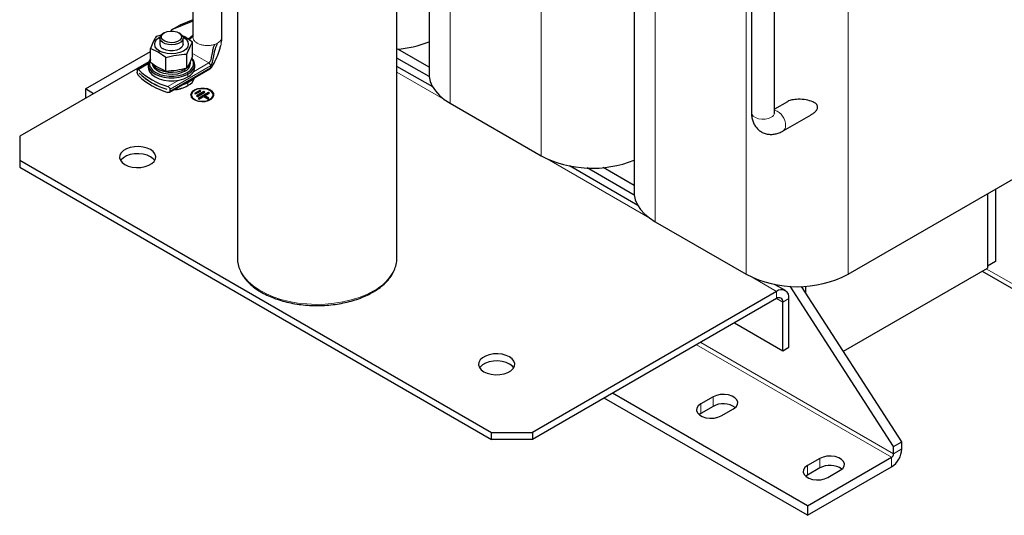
# Model space of a CAD drawing. Header units: millimetres. Extents: x 5 to 418, y 2 to 292.
# Tile 28 of 41: x 315 to 383, y 56 to 90. Entities that reach past the tile are written whole.
import ezdxf

# ---------------------------------------------------------------- set-up
doc = ezdxf.new("R2010")
doc.units = ezdxf.units.MM

msp = doc.modelspace()

# ---------------------------------------------------------------- linework, layer by layer
at = {"color": 7, "linetype": 'Continuous', "lineweight": 25}
for p, q in [((343.5766, 110.8823), (343.5766, 86.3861)), ((357.7187, 102.7183), (357.7187, 78.222)), ((365.8031, 97.6039), (365.8031, 83.7227)), ((367.4031, 83.7227), (367.4031, 97.6039)), ((330.3652, 96.3742), (330.3652, 73.6744)), ((341.3652, 73.6744), (341.3652, 96.3742)), ((327.2992, 91.2032), (327.2992, 88.9169)), ((329.2992, 88.9169), (329.2992, 91.2032)), ((327.2992, 90.0144), (325.8243, 89.4299)), ((325.8243, 89.4299), (326.39, 89.7564)), ((327.2992, 90.1168), (326.39, 89.7564)), ((325.1051, 89.0472), (324.7628, 88.9735)), ((325.3292, 89.2273), (325.2585, 89.1865)), ((325.8243, 89.3457), (325.8243, 89.4299)), ((326.3901, 89.1865), (326.3193, 89.2273)), ((326.7435, 88.9354), (326.5753, 89.0186)), ((326.6164, 88.9246), (326.6445, 88.9089)), ((327.2742, 88.585), (326.7435, 88.9354)), ((327.2992, 89.0325), (326.9895, 88.773)), ((325.0243, 88.86), (325.0243, 88.4354)), ((326.6243, 88.4354), (326.6243, 88.86)), ((327.2742, 87.6238), (327.2742, 88.585)), ((329.2535, 88.5121), (329.2711, 88.5879)), ((329.2971, 88.8799), (329.2941, 88.9168)), ((319.8846, 85.3477), (324.3743, 87.9396)), ((324.905, 87.8741), (324.3743, 88.1364)), ((324.3743, 87.1752), (324.3743, 88.1364)), ((325.4358, 87.5237), (324.905, 87.8741)), ((326.8857, 86.7867), (326.8857, 87.748)), ((343.5766, 86.8571), (341.4311, 88.0956)), ((324.2585, 87.2208), (315.3591, 82.0833)), ((324.2365, 87.1449), (323.4874, 86.7124)), ((324.2243, 87.0309), (324.2243, 86.8349)), ((325.4358, 86.5625), (325.4358, 87.5237)), ((327.1243, 87.0962), (327.1243, 87.2269)), ((327.4243, 86.8349), (327.4243, 87.0309)), ((343.5873, 86.1977), (341.3652, 87.4805)), ((343.829, 85.4843), (341.3652, 86.9066)), ((323.4646, 86.6429), (323.4646, 86.5068)), ((323.5868, 86.4405), (323.5868, 86.4421)), ((323.5868, 86.4405), (323.5878, 86.441)), ((325.6811, 85.1174), (328.4768, 86.7314)), ((326.8579, 86.7717), (326.7435, 86.6962)), ((326.8991, 85.5449), (326.9557, 85.5776)), ((320.4492, 85.0218), (319.8846, 85.3477)), ((319.8846, 85.3477), (319.8846, 84.6958)), ((325.496, 85.3399), (325.496, 85.3383)), ((325.7274, 85.2005), (325.7274, 85.3366)), ((327.1956, 84.9408), (327.1956, 84.9244)), ((327.7688, 85.2469), (327.4153, 85.0428)), ((327.4153, 85.0428), (327.486, 85.002)), ((327.7688, 85.2306), (327.4294, 85.0346)), ((327.486, 85.002), (327.8395, 85.2061)), ((328.0517, 85.1653), (327.5567, 84.8795)), ((327.5567, 84.8795), (327.6274, 84.8387)), ((328.0517, 85.1489), (327.5708, 84.8714)), ((327.6274, 84.8387), (328.1224, 85.1245)), ((328.3699, 85.104), (327.6628, 84.6958)), ((328.3699, 85.0877), (327.6769, 84.6877)), ((327.8395, 85.2061), (327.7688, 85.2469)), ((327.7688, 85.2306), (327.7688, 85.2469)), ((327.8254, 85.1979), (327.7688, 85.2306)), ((328.1224, 85.1245), (328.0517, 85.1653)), ((328.0517, 85.1489), (328.0517, 85.1653)), ((328.1082, 85.1163), (328.0517, 85.1489)), ((328.1224, 84.8795), (328.4406, 85.0632)), ((328.4052, 84.7163), (328.1224, 84.8795)), ((328.1224, 84.8632), (328.1224, 84.8795)), ((328.3911, 84.7081), (328.1224, 84.8632)), ((328.4406, 85.0632), (328.3699, 85.104)), ((328.3699, 85.0877), (328.3699, 85.104)), ((328.4264, 85.0551), (328.3699, 85.0877)), ((328.6956, 84.9244), (328.6956, 84.9408)), ((327.6628, 84.6958), (327.7335, 84.655)), ((327.7335, 84.655), (328.0517, 84.8387)), ((328.0517, 84.8387), (328.3345, 84.6754)), ((328.3345, 84.6754), (328.4052, 84.7163)), ((345.0293, 84.3614), (351.3084, 80.7366)), ((368.2811, 84.472), (367.4031, 83.9651)), ((367.9931, 82.4582), (369.922, 83.5717)), ((315.3591, 82.0833), (315.3591, 80.4505)), ((315.3591, 80.4505), (347.886, 61.6731)), ((315.3591, 80.4505), (315.3591, 79.9606)), ((315.3591, 79.9606), (347.886, 61.1832)), ((357.9711, 77.3202), (353.2535, 80.0436)), ((357.7294, 78.0337), (354.4894, 79.9041)), ((357.7187, 78.693), (355.5733, 79.9315)), ((372.4651, 72.5725), (385.3485, 80.01)), ((382.0676, 78.1159), (382.0676, 73.1344)), ((382.0676, 78.1159), (382.0676, 72.9956)), ((382.6332, 78.4425), (382.6332, 73.461)), ((359.1714, 76.1973), (365.4506, 72.5725)), ((382.6332, 73.461), (382.0676, 73.1344)), ((372.1423, 67.2659), (382.0676, 72.9956)), ((381.7038, 72.7856), (390.0529, 67.9658)), ((367.5436, 71.3884), (350.7144, 61.6731)), ((368.1435, 71.4478), (367.3956, 71.8796)), ((375.6046, 60.6923), (368.4765, 71.7474)), ((376.1703, 61.0189), (369.2581, 71.7391)), ((369.5235, 71.7525), (369.5235, 71.3275)), ((367.5436, 70.8985), (350.7144, 61.1832)), ((367.9679, 67.3056), (367.9679, 70.6535)), ((368.3921, 67.5506), (368.3921, 70.8984)), ((364.6439, 69.2245), (367.9679, 67.3056)), ((367.9679, 67.3056), (368.3921, 67.5506)), ((369.6649, 55.9569), (355.6631, 64.04)), ((369.6649, 56.6102), (356.2289, 64.3666)), ((363.1595, 64.1211), (362.311, 63.6313)), ((363.1595, 63.4679), (362.311, 62.978)), ((363.7252, 62.8149), (364.5737, 63.3047)), ((362.311, 62.978), (362.1935, 62.8964)), ((347.886, 61.6731), (350.7144, 61.6731)), ((347.886, 61.1832), (347.886, 61.6731)), ((350.7144, 61.1832), (347.886, 61.1832)), ((350.7144, 61.6731), (350.7144, 61.1832)), ((375.6046, 60.6923), (376.1703, 61.0189)), ((375.6046, 60.2024), (375.6046, 60.6923)), ((376.1703, 60.5289), (376.1703, 61.0189)), ((369.6649, 56.6102), (375.4632, 59.9574)), ((370.5134, 59.8758), (369.6649, 59.3859)), ((369.6649, 55.9569), (375.4632, 59.3042)), ((370.5134, 59.2226), (369.6649, 58.7327)), ((371.0791, 58.5695), (371.9276, 59.0594)), ((369.6649, 58.7327), (369.5475, 58.6511)), ((369.6649, 56.6102), (369.6649, 55.9569))]:
    msp.add_line(p, q, dxfattribs=at)
at = {"color": 7, "linetype": 'Continuous', "lineweight": 18}
for p, q in [((345.0293, 108.8577), (345.0293, 84.3614)), ((351.3084, 105.2328), (351.3084, 80.7366)), ((359.1714, 100.6936), (359.1714, 76.1973)), ((365.4506, 97.0687), (365.4506, 72.5725)), ((372.4651, 97.0687), (372.4651, 72.5725)), ((326.6445, 88.9089), (326.7435, 88.9354)), ((327.4752, 88.5898), (327.5921, 88.5087)), ((327.5921, 88.5087), (327.7325, 88.4412)), ((328.8198, 88.424), (329.0063, 88.5087)), ((325.004, 87.9618), (324.905, 87.8741)), ((328.3934, 87.1479), (327.2742, 87.794)), ((324.2268, 87.0829), (323.5449, 86.6893)), ((325.7274, 85.3366), (328.5113, 86.9438)), ((327.3406, 86.5401), (328.3934, 87.1479)), ((328.5113, 86.8077), (328.5113, 86.9438)), ((325.7274, 85.2005), (328.5113, 86.8077)), ((326.6888, 86.7443), (326.7435, 86.6962)), ((326.7435, 86.6962), (326.7435, 86.5656)), ((326.8991, 86.4758), (326.9557, 86.3778)), ((326.9557, 86.1818), (326.9557, 86.3778)), ((341.3652, 86.5008), (344.6676, 84.5944)), ((325.572, 85.5191), (326.335, 85.9596)), ((326.9557, 85.7735), (326.9557, 85.5776)), ((351.712, 80.5277), (358.8097, 76.4304)), ((381.9967, 72.9547), (389.8457, 68.4236)), ((365.8542, 72.3637), (367.5436, 71.3884)), ((367.5436, 70.8985), (367.5436, 71.3884)), ((367.5435, 70.8984), (367.9679, 70.6535)), ((368.3921, 70.8984), (367.9679, 70.6535)), ((375.4632, 59.9574), (362.0271, 67.7139)), ((375.6046, 60.2024), (362.31, 67.8772)), ((363.1595, 64.1211), (363.1595, 63.4679)), ((362.311, 63.6313), (362.311, 62.978)), ((375.6046, 60.2024), (376.1703, 60.5289)), ((370.5134, 59.8758), (370.5134, 59.2226)), ((375.4632, 59.3042), (375.4632, 59.9574)), ((369.6649, 59.3859), (369.6649, 58.7327))]:
    msp.add_line(p, q, dxfattribs=at)
at = {"color": 7, "linetype": 'Continuous', "lineweight": 25, "flags": 128}
for points in [[(325.004, 87.9618), (324.8197, 88.1005), (324.7038, 88.262), (324.6643, 88.4354), (324.7038, 88.6087), (324.8197, 88.7702), (325.004, 88.9089), (325.0322, 88.9246)], [(326.3901, 89.1865), (326.5017, 89.1057), (326.597, 88.9795), (326.6237, 88.8427), (326.5794, 88.7074), (326.468, 88.5857), (326.2993, 88.4884), (326.0885, 88.424), (325.8542, 88.3985), (325.6172, 88.4139), (325.3987, 88.4689), (325.2179, 88.5587), (325.091, 88.6753), (325.0293, 88.8083), (325.0382, 88.9458), (325.117, 89.0758), (325.2586, 89.1865), (325.2586, 89.1865)], [(325.3293, 89.2274), (325.5169, 89.3047), (325.7377, 89.3426), (325.9679, 89.3371), (326.1826, 89.2888), (326.3584, 89.2028), (326.4764, 89.0885), (326.5237, 88.9583), (326.4952, 88.8263), (326.394, 88.7068), (326.231, 88.6127), (326.024, 88.5543), (325.7954, 88.5379), (325.5698, 88.5652), (325.3719, 88.6333), (325.2229, 88.7348), (325.1392, 88.8587), (325.1297, 88.9916), (325.1954, 89.1191), (325.3293, 89.2274)], [(326.6445, 88.9089), (326.8289, 88.7702), (326.9448, 88.6087), (326.9843, 88.4354), (326.9448, 88.262), (326.8289, 88.1005), (326.6445, 87.9618), (326.4043, 87.8554), (326.1245, 87.7885), (325.8243, 87.7657), (325.5241, 87.7885), (325.2443, 87.8554), (325.004, 87.9618)], [(326.6243, 88.4354), (326.6144, 88.3631), (326.5371, 88.2257), (326.39, 88.1088), (326.1875, 88.0239), (325.9494, 87.9792), (325.6991, 87.9792), (325.4611, 88.0239), (325.2586, 88.1088)], [(324.3743, 87.4214), (324.3141, 87.336), (324.2343, 87.1343), (324.2343, 86.9275), (324.3141, 86.7258), (324.4695, 86.5395), (324.6929, 86.3778), (324.973, 86.2488), (325.2958, 86.1591), (325.6451, 86.1131), (326.0034, 86.1131), (326.3527, 86.1591), (326.6755, 86.2488), (326.9557, 86.3778)], [(324.3743, 87.3595), (324.3138, 87.1945), (324.3138, 86.998), (324.3896, 86.8064), (324.5373, 86.6294), (324.7495, 86.4758), (325.0156, 86.3533), (325.3223, 86.268), (325.6541, 86.2243), (325.9945, 86.2243), (326.3263, 86.268), (326.633, 86.3533), (326.8991, 86.4758)], [(326.7435, 86.5656), (326.4968, 86.454), (326.211, 86.3797), (325.9028, 86.3471), (325.59, 86.3581), (325.2908, 86.4119), (325.0226, 86.5055), (324.8009, 86.6334), (324.6388, 86.7882), (324.5456, 86.961), (324.5243, 87.0962)], [(326.7435, 86.6962), (326.4968, 86.5846), (326.211, 86.5104), (325.9028, 86.4778), (325.59, 86.4887), (325.2908, 86.5425), (325.0226, 86.6361), (324.8009, 86.764), (324.6388, 86.9189), (324.5684, 87.0331)], [(326.8991, 86.4758), (327.1113, 86.6294), (327.259, 86.8064), (327.3347, 86.998), (327.3347, 87.1945), (327.259, 87.386), (327.2077, 87.4598)], [(326.9557, 86.3778), (327.179, 86.5395), (327.3345, 86.7258), (327.4142, 86.9275), (327.4142, 87.1343), (327.3345, 87.336), (327.227, 87.4752)], [(324.2243, 86.8349), (324.2343, 86.7315), (324.3141, 86.5299), (324.4695, 86.3435), (324.6929, 86.1818), (324.973, 86.0529), (325.2958, 85.9631), (325.6451, 85.9171), (326.0034, 85.9171), (326.3527, 85.9631), (326.6755, 86.0529), (326.9557, 86.1818)], [(343.5766, 86.3861), (343.5856, 86.2132), (343.6578, 85.87), (343.8011, 85.5343), (344.0135, 85.211), (344.2919, 84.9048), (344.6321, 84.6202), (345.0293, 84.3614)], [(326.9557, 85.7735), (326.6755, 85.6446), (326.4974, 85.5887)], [(327.2758, 86.0381), (327.179, 85.9353), (326.9557, 85.7735)], [(328.5113, 85.251), (328.3194, 85.3327), (328.0943, 85.3782), (327.856, 85.3834), (327.6257, 85.3477), (327.4238, 85.2745), (327.2682, 85.1701), (327.1729, 85.044), (327.1456, 84.9244)], [(327.6267, 85.3643), (327.6257, 85.3641), (327.4238, 85.2908), (327.2682, 85.1865), (327.1729, 85.0603), (327.1462, 84.9235), (327.1905, 84.7882), (327.3019, 84.6665), (327.4706, 84.5692), (327.6814, 84.5048), (327.9157, 84.4793), (328.1527, 84.4947), (328.3712, 84.5497), (328.552, 84.6395), (328.6789, 84.7561), (328.7406, 84.8891), (328.7317, 85.0266), (328.6529, 85.1566), (328.5113, 85.2673), (328.5113, 85.2673)], [(327.1956, 84.9244), (327.2048, 84.8567), (327.2774, 84.7279), (327.4153, 84.6183), (327.6051, 84.5387), (327.8283, 84.4968), (328.0629, 84.4968), (328.2861, 84.5387), (328.4759, 84.6183), (328.6139, 84.7279), (328.6864, 84.8567), (328.6956, 84.9244)], [(328.4759, 85.2469), (328.2861, 85.3265), (328.0629, 85.3684), (327.8283, 85.3684), (327.6051, 85.3265), (327.4153, 85.2469), (327.2774, 85.1373), (327.2048, 85.0085), (327.2048, 84.873), (327.2774, 84.7442), (327.4153, 84.6346), (327.4501, 84.6157)], [(328.5113, 85.2673), (328.3194, 85.3491), (328.2422, 85.3697)], [(328.2922, 84.5568), (328.4759, 84.6346), (328.6139, 84.7442), (328.6864, 84.873), (328.6864, 85.0085), (328.6139, 85.1373), (328.4759, 85.2469)], [(324.3747, 81.1649), (324.1375, 81.2722), (323.8627, 81.3436), (323.5663, 81.3749), (323.2655, 81.3644), (322.9778, 81.3127), (322.7199, 81.2227), (322.5069, 81.0997), (322.351, 80.9508), (322.2613, 80.7847), (322.2431, 80.6111), (322.2974, 80.4399), (322.4211, 80.2813), (322.607, 80.1444), (322.8442, 80.0371), (323.119, 79.9657), (323.4154, 79.9343), (323.7162, 79.9448), (324.0039, 79.9966), (324.2617, 80.0866), (324.4748, 80.2096), (324.6307, 80.3585), (324.7204, 80.5245), (324.7386, 80.6982), (324.6842, 80.8693), (324.5606, 81.0279), (324.3747, 81.1649)], [(324.3747, 80.675), (324.1375, 80.7822), (323.8627, 80.8536), (323.5663, 80.885), (323.2655, 80.8745), (322.9778, 80.8227), (322.7199, 80.7327), (322.5069, 80.6097), (322.351, 80.4609), (322.3151, 80.4097)], [(324.6666, 80.4097), (324.5606, 80.538), (324.3747, 80.675)], [(357.7187, 78.222), (357.7277, 78.0492), (357.7999, 77.7059), (357.9433, 77.3702), (358.1557, 77.0469), (358.434, 76.7407), (358.7743, 76.4562), (359.1714, 76.1973)], [(349.1235, 66.8777), (348.8862, 66.985), (348.6115, 67.0564), (348.315, 67.0878), (348.0143, 67.0773), (347.7266, 67.0255), (347.4687, 66.9355), (347.2556, 66.8125), (347.0997, 66.6636), (347.01, 66.4976), (346.9919, 66.3239), (347.0462, 66.1528), (347.1698, 65.9942), (347.3557, 65.8572), (347.5929, 65.7499), (347.8677, 65.6785), (348.1641, 65.6472), (348.4649, 65.6577), (348.7526, 65.7094), (349.0105, 65.7994), (349.2236, 65.9224), (349.3794, 66.0713), (349.4691, 66.2374), (349.4873, 66.411), (349.433, 66.5822), (349.3093, 66.7408), (349.1235, 66.8777)], [(349.1235, 66.3878), (348.8862, 66.4951), (348.6115, 66.5665), (348.315, 66.5978), (348.0143, 66.5873), (347.7266, 66.5356), (347.4687, 66.4456), (347.2556, 66.3226), (347.0997, 66.1737), (347.0638, 66.1225)], [(349.4153, 66.1225), (349.3093, 66.2509), (349.1235, 66.3878)], [(364.5737, 63.3047), (364.7443, 63.4362), (364.8438, 63.5902), (364.8641, 63.7541), (364.8036, 63.9146), (364.6672, 64.0589), (364.4659, 64.175), (364.2161, 64.2538), (363.938, 64.2887), (363.6541, 64.277), (363.3874, 64.2196), (363.1595, 64.1211)], [(362.311, 63.6313), (362.1404, 63.4997), (362.041, 63.3458), (362.0207, 63.1819), (362.0812, 63.0213), (362.2176, 62.8771), (362.4188, 62.7609), (362.6686, 62.6822), (362.9468, 62.6472), (363.2307, 62.659), (363.4974, 62.7164), (363.7252, 62.8149)], [(371.9276, 59.0594), (372.0982, 59.1909), (372.1977, 59.3449), (372.218, 59.5088), (372.1575, 59.6693), (372.0211, 59.8135), (371.8198, 59.9297), (371.57, 60.0085), (371.2919, 60.0434), (371.008, 60.0317), (370.7413, 59.9743), (370.5134, 59.8758)], [(369.6649, 59.3859), (369.4943, 59.2544), (369.3949, 59.1004), (369.3746, 58.9366), (369.4351, 58.776), (369.5715, 58.6318), (369.7727, 58.5156), (370.0226, 58.4368), (370.3007, 58.4019), (370.5846, 58.4136), (370.8513, 58.4711), (371.0791, 58.5695)]]:
    msp.add_lwpolyline(points, dxfattribs=at)
at = {"color": 7, "linetype": 'Continuous', "lineweight": 18, "flags": 128}
for points in [[(365.8031, 83.7227), (365.8304, 83.6032), (365.9258, 83.477), (366.0813, 83.3727), (366.2832, 83.2994), (366.5136, 83.2638), (366.7519, 83.2689), (366.977, 83.3144), (367.1688, 83.3962)], [(330.5538, 72.8501), (330.6107, 72.7364), (330.8301, 72.3968), (331.1152, 72.0737), (331.4622, 71.7716), (331.8666, 71.4943), (332.3232, 71.2453), (332.8259, 71.0281), (333.3683, 70.8453), (333.9432, 70.6995), (334.5431, 70.5924), (335.1603, 70.5255), (335.7867, 70.4996), (336.4141, 70.5151), (337.0343, 70.5718), (337.6393, 70.669), (338.2212, 70.8053), (338.7724, 70.9791), (339.2856, 71.1879), (339.7543, 71.4292)]]:
    msp.add_lwpolyline(points, dxfattribs=at)
at = {"color": 7, "linetype": 'Continuous', "lineweight": 25}
for centre, radius, start, end in [((325.4116, 88.4659), 0.3885, 184.510904, 246.809237), ((340.8326, 95.3991), 7.3285, 274.167323, 291.988244), ((326.4958, 87.1452), 0.6304, 293.138126, 355.541733), ((326.5643, 87.2567), 0.5608, 309.648234, 356.948683), ((326.8164, 90.0155), 4.6655, 225.475579, 254.529797), ((326.8164, 89.6073), 4.6655, 225.475579, 254.529797), ((326.8107, 89.8221), 4.671, 226.353579, 253.651797), ((326.8107, 89.8205), 4.671, 226.353579, 253.651797), ((326.6409, 86.9024), 0.7863, 293.599171, 355.080688), ((325.8779, 87.4646), 2.1744, 272.819553, 298.011805), ((325.9017, 87.5264), 2.2156, 273.104192, 298.404238), ((326.5723, 86.3648), 0.8757, 295.963681, 343.539876), ((328.3549, 84.8914), 0.3921, 4.825644, 66.494496), ((354.8402, 87.6397), 7.7541, 242.904281, 291.790576), ((332.3092, 73.6854), 1.9441, 180.325199, 205.446894), ((339.4054, 73.6888), 1.9598, 334.383362, 359.576554), ((368.9578, 79.3168), 7.6018, 242.524312, 297.475688), ((367.8748, 70.9823), 0.5241, 350.785963, 129.203285), ((367.7092, 70.6954), 0.262, 350.785963, 129.203285), ((363.8592, 62.1848), 1.4614, 55.297885, 118.60389), ((374.6351, 60.5988), 1.5368, 302.605478, 357.394522), ((375.2976, 60.2163), 0.3074, 302.605478, 357.394522), ((371.2131, 57.9395), 1.4614, 55.297885, 118.60389)]:
    msp.add_arc(centre, radius, start, end, dxfattribs=at)
at = {"color": 7, "linetype": 'Continuous', "lineweight": 18}
for centre, radius, start, end in [((367.0124, 83.7557), 0.3921, 293.505504, 355.174356), ((367.0787, 82.8456), 1.0803, 358.879909, 72.522867), ((367.7701, 82.78), 0.3912, 304.34277, 6.536122), ((338.2386, 74.3698), 3.3082, 297.26901, 332.486082)]:
    msp.add_arc(centre, radius, start, end, dxfattribs=at)
at = {"color": 7, "linetype": 'Continuous', "lineweight": 25}
for points, knots in [([(324.7628, 88.9735), (324.6981, 88.856), (324.5686, 88.621), (324.4391, 88.298), (324.3743, 88.1364)], [0, 0, 0, 0, 0.4999949, 1, 1, 1, 1]), ([(327.0197, 88.7531), (327.1139, 88.8219), (327.2209, 88.9001), (327.2978, 89.0106), (327.307, 89.0239)], [0, 0, 0, 0, 0.8801061, 1, 1, 1, 1]), ([(326.8857, 87.748), (326.9505, 87.9095), (327.08, 88.2325), (327.2095, 88.4675), (327.2742, 88.585)], [0, 0, 0, 0, 0.4999949, 1, 1, 1, 1]), ([(328.8198, 88.424), (328.7852, 88.368), (328.7087, 88.2438), (328.6455, 87.9694), (328.5907, 87.645), (328.5355, 87.367), (328.4622, 87.205), (328.4151, 87.1659), (328.3934, 87.1479)], [0, 0, 0, 0, 0.13574589, 0.30059792, 0.58719664, 0.8470512, 0.92941334, 1, 1, 1, 1]), ([(328.4789, 86.7327), (328.4948, 86.7448), (328.5323, 86.7734), (328.6342, 86.9025), (328.7826, 87.1536), (328.9776, 87.5752), (329.1363, 87.9796), (329.1968, 88.2608), (329.2143, 88.3421)], [0, 0, 0, 0, 0.0352087, 0.0834017, 0.2865081, 0.5361332, 0.8660046, 1, 1, 1, 1]), ([(328.5113, 86.9438), (328.5257, 86.9551), (328.5973, 87.0118), (328.6754, 87.2599), (328.755, 87.6427), (328.8221, 88.1), (328.9492, 88.3821), (329.0063, 88.5087)], [0, 0, 0, 0, 0.03782763, 0.18851349, 0.46402653, 0.75951208, 1, 1, 1, 1]), ([(329.2714, 88.59), (329.2797, 88.652), (329.291, 88.7368), (329.297, 88.8435), (329.2979, 88.885), (329.2984, 88.903)], [0, 0, 0, 0, 0.606588, 0.82955663, 1, 1, 1, 1]), ([(325.4358, 87.5237), (325.6774, 87.5831), (326.1607, 87.7018), (326.6441, 87.7326), (326.8857, 87.748)], [0, 0, 0, 0, 0.4999949, 1, 1, 1, 1]), ([(327.2742, 87.6238), (327.2095, 87.4623), (327.08, 87.1393), (326.9505, 86.9042), (326.8857, 86.7867)], [0, 0, 0, 0, 0.4999949, 1, 1, 1, 1]), ([(325.4358, 86.5625), (325.2586, 86.6427), (324.9047, 86.803), (324.5509, 87.0513), (324.3743, 87.1752)], [0, 0, 0, 0, 0.5008729, 1, 1, 1, 1]), ([(323.4646, 86.6429), (323.4654, 86.6567), (323.467, 86.6842), (323.4795, 86.7092), (323.4983, 86.7187), (323.5211, 86.7118), (323.5376, 86.6962), (323.5449, 86.6893)], [0, 0, 0, 0, 0.2016272, 0.4030798, 0.6093798, 0.8258341, 1, 1, 1, 1]), ([(323.5449, 86.281), (323.5353, 86.293), (323.5162, 86.317), (323.4914, 86.3699), (323.4736, 86.4272), (323.4655, 86.4746), (323.4648, 86.4987), (323.4646, 86.5068)], [0, 0, 0, 0, 0.2275786, 0.4552679, 0.679012, 0.8924354, 1, 1, 1, 1]), ([(326.8857, 86.7867), (326.6441, 86.7274), (326.1608, 86.6086), (325.6774, 86.5778), (325.4358, 86.5625)], [0, 0, 0, 0, 0.4999949, 1, 1, 1, 1]), ([(325.572, 85.5191), (325.5899, 85.5119), (325.6258, 85.4976), (325.6738, 85.4581), (325.7091, 85.4109), (325.7255, 85.3683), (325.7269, 85.3446), (325.7274, 85.3366)], [0, 0, 0, 0, 0.2275786, 0.4552679, 0.679012, 0.8924354, 1, 1, 1, 1]), ([(325.7274, 85.2005), (325.7257, 85.1863), (325.7225, 85.1578), (325.6974, 85.1255), (325.6604, 85.1056), (325.6164, 85.1002), (325.5857, 85.1075), (325.572, 85.1108)], [0, 0, 0, 0, 0.2016272, 0.4030798, 0.6093798, 0.8258341, 1, 1, 1, 1]), ([(370.3687, 84.1002), (370.3635, 84.1377), (370.3519, 84.2229), (370.2422, 84.3506), (369.9919, 84.4937), (369.5685, 84.6048), (369.0601, 84.653), (368.628, 84.6041), (368.3732, 84.5383), (368.2908, 84.4744), (368.2834, 84.4687)], [0, 0, 0, 0, 0.0562662, 0.1279943, 0.2475681, 0.460727, 0.6853212, 0.8550686, 0.9869635, 1, 1, 1, 1]), ([(365.8031, 83.7227), (365.8051, 83.6542), (365.8102, 83.4809), (365.8611, 83.2175), (365.965, 82.9448), (366.1142, 82.7076), (366.3093, 82.5044), (366.5461, 82.3477), (366.8134, 82.248), (367.0898, 82.2083), (367.3699, 82.2241), (367.6517, 82.2935), (367.8584, 82.3825), (367.9709, 82.4458), (367.9931, 82.4582)], [0, 0, 0, 0, 0.0638265, 0.1614213, 0.2539613, 0.3426092, 0.4289606, 0.5221436, 0.6118987, 0.6998749, 0.7884691, 0.8800566, 0.9764432, 1, 1, 1, 1]), ([(367.4085, 83.6554), (367.409, 83.6543), (367.4126, 83.6465), (367.4039, 83.6732), (367.4033, 83.7117), (367.4031, 83.7227)], [0, 0, 0, 0, 0.1011668, 0.7418211, 1, 1, 1, 1]), ([(369.9145, 83.5846), (369.9805, 83.6182), (370.1078, 83.6831), (370.2551, 83.8285), (370.3537, 83.972), (370.3646, 84.0652), (370.3687, 84.1002)], [0, 0, 0, 0, 0.2909618, 0.5618383, 0.8353008, 1, 1, 1, 1]), ([(330.5731, 72.7971), (330.5966, 72.743), (330.6696, 72.575), (330.8563, 72.307), (331.1276, 71.9963), (331.4575, 71.7053), (331.838, 71.437), (332.2655, 71.1948), (332.7344, 70.9815), (333.2389, 70.7994), (333.7733, 70.6505), (334.3312, 70.5363), (334.9065, 70.4578), (335.4925, 70.416), (336.0828, 70.4111), (336.6705, 70.4432), (337.2492, 70.5121), (337.8121, 70.617), (338.3533, 70.7568), (338.8657, 70.9306), (339.3225, 71.1241), (339.5901, 71.2705), (339.7129, 71.3377)], [0, 0, 0, 0, 0.0240949, 0.0748555, 0.1260912, 0.177707, 0.2295588, 0.2815194, 0.3334962, 0.3854437, 0.4373501, 0.4892162, 0.5410498, 0.5928614, 0.6446632, 0.696468, 0.7482849, 0.8001268, 0.8520067, 0.9039373, 0.9559287, 1, 1, 1, 1]), ([(339.7129, 71.3377), (339.7862, 71.3815), (339.9987, 71.5084), (340.3148, 71.7393), (340.6424, 72.0356), (340.9089, 72.3542), (341.0802, 72.6065), (341.1411, 72.7555), (341.1542, 72.7877)], [0, 0, 0, 0, 0.1099341, 0.3185244, 0.5272313, 0.7355288, 0.9428309, 1, 1, 1, 1])]:
    msp.add_open_spline(points, degree=3, knots=knots, dxfattribs=at)
at = {"color": 7, "linetype": 'Continuous', "lineweight": 18}
for points, knots in [([(327.293, 89.011), (327.2657, 88.9854), (327.1717, 88.8974), (327.0691, 88.8221), (326.9962, 88.7686)], [0, 0, 0, 0, 0.29031039, 1, 1, 1, 1]), ([(327.3027, 88.9166), (327.3015, 88.9115), (327.2883, 88.8516), (327.3369, 88.7341), (327.4291, 88.6379), (327.4752, 88.5898)], [0, 0, 0, 0, 0.0452482, 0.5226241, 1, 1, 1, 1]), ([(328.5113, 86.8077), (328.5279, 86.8204), (328.5671, 86.8504), (328.6769, 86.9937), (328.8391, 87.2849), (329.0545, 87.7876), (329.2139, 88.2391), (329.2582, 88.5362), (329.2667, 88.5937)], [0, 0, 0, 0, 0.0345919, 0.0812873, 0.2826741, 0.5443841, 0.9117191, 1, 1, 1, 1]), ([(328.4768, 86.7314), (328.4768, 86.7314), (328.4895, 86.7339), (328.5052, 86.7589), (328.5093, 86.7914), (328.5113, 86.8077)], [0, 0, 0, 0, 0.0001021, 0.5000511, 1, 1, 1, 1])]:
    msp.add_open_spline(points, degree=3, knots=knots, dxfattribs=at)
for points in [[(327.7325, 88.4412), (327.8161, 88.4136), (327.9832, 88.3585), (328.2714, 88.3328), (328.5617, 88.3493), (328.7338, 88.3991), (328.8198, 88.424)], [(329.0063, 88.5087), (329.0841, 88.5629), (329.2396, 88.6713), (329.2779, 88.8104), (329.2971, 88.8799)], [(328.4763, 87.0607), (328.4706, 87.0699), (328.4591, 87.0883), (328.4385, 87.1124), (328.4164, 87.1331), (328.4011, 87.143), (328.3934, 87.1479)], [(328.5113, 86.9438), (328.5109, 86.953), (328.51, 86.9715), (328.5028, 87.0014), (328.492, 87.0317), (328.4815, 87.051), (328.4763, 87.0607)]]:
    msp.add_open_spline(points, degree=3, dxfattribs=at)

doc.saveas('drawing.dxf')
